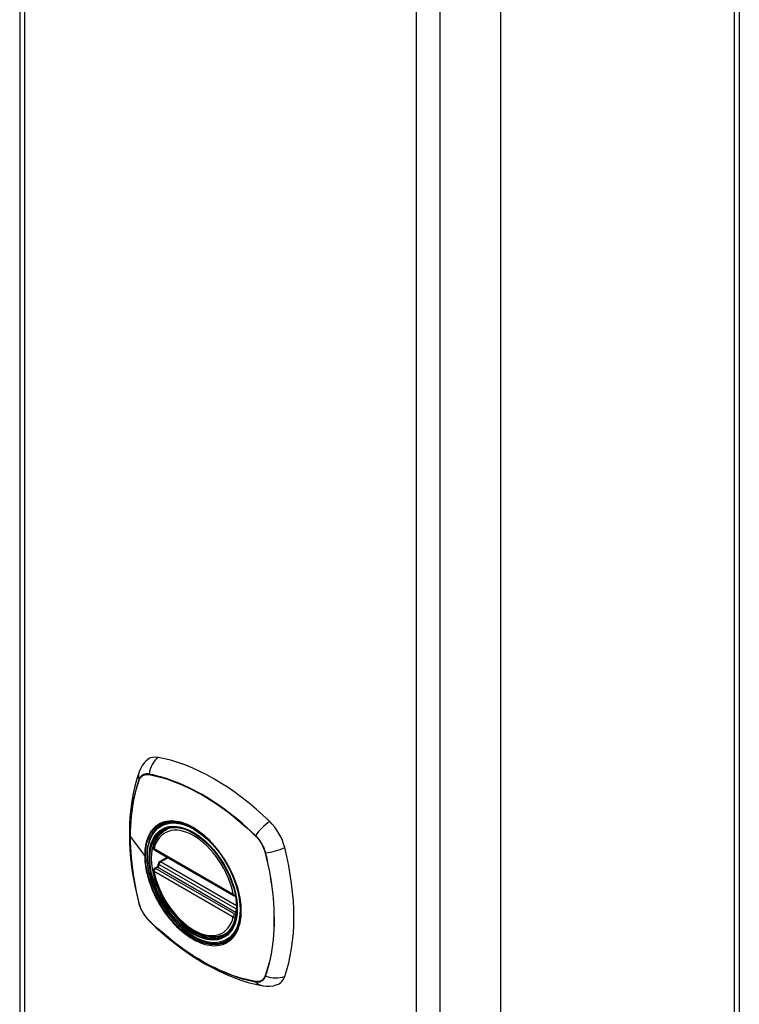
# Model space of a CAD drawing. Header units: inches. Extents: x 0 to 186, y -11 to 121.
# Tile 10 of 21: x 159.36 to 163.12, y 52.24 to 57.39. Entities that reach past the tile are written whole.
import ezdxf

# ---------------------------------------------------------------- set-up
doc = ezdxf.new("R2010")
doc.units = ezdxf.units.IN
doc.header["$LTSCALE"] = 11.141211
doc.header["$MEASUREMENT"] = 0
doc.layers.add('Visible Edges(ANSI)', color=7, linetype='Continuous', lineweight=25)
doc.layers.add('Visible Tangent Edges(ANSI)', color=7, linetype='Continuous', lineweight=25)

msp = doc.modelspace()

# ---------------------------------------------------------------- linework, layer by layer
at = {"layer": 'Visible Edges(ANSI)'}
for p, q in [((159.3622, 88.1994), (159.3622, 50.2856)), ((163.1187, 88.0476), (163.1187, 49.7941)), ((161.8733, 51.669), (161.8733, 66.8219)), ((160.1225, 53.1537), (160.1328, 53.1597)), ((160.0658, 53.0495), (160.4798, 52.8111)), ((160.0853, 52.9734), (160.085, 52.9759)), ((160.0908, 52.9878), (160.1319, 53.0115)), ((160.0658, 52.9539), (160.0797, 52.9619)), ((160.4349, 52.6113), (160.4452, 52.6172))]:
    msp.add_line(p, q, dxfattribs=at)
at = {"layer": 'Visible Edges(ANSI)', "flags": 128}
for points in [[(160.0286, 53.5208), (160.0207, 53.5138), (160.0135, 53.5063), (160.0014, 53.4906), (159.992, 53.4743), (159.9852, 53.4582)], [(159.9852, 53.4582), (159.9732, 53.4214), (159.9629, 53.3835), (159.9542, 53.3447), (159.9471, 53.3049), (159.9417, 53.2644), (159.9378, 53.223), (159.9355, 53.1809), (159.9347, 53.1381), (159.9355, 53.0947), (159.9377, 53.0507), (159.9415, 53.0062), (159.9467, 52.9613), (159.9534, 52.916), (159.9615, 52.8703), (159.9711, 52.8244), (159.982, 52.7783)], [(160.0603, 53.0625), (160.0644, 53.0774), (160.0697, 53.0915), (160.076, 53.1046), (160.0833, 53.1168), (160.0917, 53.1278), (160.1011, 53.1377), (160.1113, 53.1464), (160.1225, 53.1537)], [(160.3763, 53.0721), (160.3947, 53.0501), (160.4121, 53.0269), (160.4285, 53.0026), (160.4438, 52.9775), (160.4578, 52.9517), (160.4705, 52.9253), (160.4818, 52.8986), (160.4917, 52.8717)], [(160.0797, 52.9619), (160.0822, 52.9638), (160.0844, 52.967), (160.0854, 52.9705), (160.0853, 52.9734)], [(160.4349, 52.6113), (160.4234, 52.6055), (160.4112, 52.6011), (160.3985, 52.5979), (160.3853, 52.5961), (160.3717, 52.5956), (160.3578, 52.5965), (160.3436, 52.5986), (160.3292, 52.602), (160.3146, 52.6065), (160.2999, 52.6123), (160.2852, 52.6193), (160.2706, 52.6274), (160.2559, 52.6365), (160.2414, 52.6467), (160.2271, 52.6579), (160.213, 52.67), (160.1992, 52.683), (160.1858, 52.6969), (160.1727, 52.7115), (160.1601, 52.7269), (160.148, 52.7429), (160.1364, 52.7595), (160.1254, 52.7766), (160.1151, 52.7941), (160.1054, 52.812), (160.0965, 52.8303), (160.0884, 52.8487), (160.081, 52.8673), (160.0745, 52.8859), (160.0688, 52.9045), (160.064, 52.9231), (160.0601, 52.9415)], [(159.982, 52.7783), (159.9863, 52.7636), (159.9914, 52.7496), (159.9975, 52.7361), (160.0045, 52.7232), (160.0122, 52.7107), (160.0209, 52.6987), (160.0304, 52.6872), (160.041, 52.6762)], [(160.041, 52.6762), (160.0754, 52.6437), (160.1104, 52.6125), (160.1459, 52.5827), (160.1817, 52.5543), (160.218, 52.5274), (160.2546, 52.5019), (160.2916, 52.478), (160.3287, 52.4557), (160.3662, 52.4351), (160.4037, 52.4161), (160.4415, 52.3989), (160.4793, 52.3834), (160.5172, 52.3697), (160.5552, 52.3579), (160.5931, 52.348), (160.631, 52.3401)], [(160.631, 52.3401), (160.6482, 52.338), (160.6668, 52.338), (160.6863, 52.3406), (160.6963, 52.3431), (160.7062, 52.3463)]]:
    msp.add_lwpolyline(points, dxfattribs=at)
at = {"layer": 'Visible Edges(ANSI)'}
for centre, start, end in [((160.0717, 53.0597), 166.5789, 240.064), ((160.0967, 52.9776), 119.936, 187.8207), ((160.0717, 52.9436), 119.936, 190.602), ((160.4857, 52.8214), 240.064, 281.4924)]:
    msp.add_arc(centre, 0.0118, start, end, dxfattribs=at)
for centre, major_axis, start_param, end_param in [((160.1253, 53.3731), (-0.0884, 0.1535), 5.827357, 6.382176), ((160.3761, 52.3753), (-0.6385, 1.1088), 5.172085, 5.827357), ((160.2714, 52.8783), (0.1572, -0.2729), 2.362013, 7.062765), ((160.627, 53.0842), (0.0884, -0.1535), 1.114968, 2.030492), ((159.889, 53.2192), (-0.6385, 1.1088), 3.601288, 4.256561), ((160.627, 52.5041), (0.0884, -0.1535), 6.184194, 6.742881)]:
    msp.add_ellipse(centre, major_axis=major_axis, ratio=0.578093, start_param=start_param, end_param=end_param, dxfattribs=at)
msp.add_ellipse((160.2679, 52.8763), major_axis=(0.1596, -0.2772), ratio=0.578093, dxfattribs=at)
at = {"layer": 'Visible Tangent Edges(ANSI)'}
for p, q in [((159.3874, 88.1644), (159.3874, 50.2506)), ((163.0935, 49.7591), (163.0935, 88.0331)), ((161.4331, 49.0726), (161.4331, 86.9863)), ((161.5547, 86.9863), (161.5547, 49.0726)), ((160.0372, 53.4436), (160.0375, 53.4435)), ((159.9854, 53.4133), (159.9855, 53.4136)), ((159.9394, 53.1194), (160.0145, 53.021)), ((160.5918, 53.1243), (160.5921, 53.124)), ((160.4773, 52.8166), (160.0634, 53.0549)), ((160.6438, 53.0345), (160.6439, 53.0341)), ((160.494, 52.7408), (160.0913, 52.9727)), ((160.0967, 52.9872), (160.1353, 53.0095)), ((160.4939, 52.7585), (160.0967, 52.9872)), ((160.0634, 52.9388), (160.4773, 52.7005)), ((160.0717, 52.9533), (160.0831, 52.9598)), ((160.4857, 52.7149), (160.0717, 52.9533)), ((160.0831, 52.9598), (160.4929, 52.7239)), ((159.9855, 52.772), (159.9854, 52.7724)), ((160.4924, 52.7188), (160.4857, 52.7149)), ((160.0375, 52.6821), (160.0372, 52.6824)), ((160.5921, 52.3629), (160.5918, 52.3629)), ((160.6439, 52.3931), (160.6438, 52.3929))]:
    msp.add_line(p, q, dxfattribs=at)
at = {"layer": 'Visible Tangent Edges(ANSI)', "flags": 128}
for points in [[(160.0374, 53.4459), (160.0343, 53.4464), (160.0314, 53.4468), (160.0284, 53.447), (160.0256, 53.447), (160.0227, 53.4468), (160.02, 53.4465), (160.0173, 53.4461), (160.0146, 53.4455), (160.0121, 53.4447), (160.0096, 53.4437), (160.0072, 53.4427), (160.0049, 53.4414), (160.0027, 53.44), (160.0005, 53.4385), (159.9985, 53.4368), (159.9965, 53.4349), (159.9947, 53.433), (159.9929, 53.4308), (159.9913, 53.4286), (159.9897, 53.4262), (159.9883, 53.4237), (159.987, 53.421), (159.9858, 53.4182), (159.9847, 53.4154)], [(159.9855, 53.4136), (159.9866, 53.4164), (159.9878, 53.4191), (159.9891, 53.4216), (159.9905, 53.4241), (159.992, 53.4264), (159.9937, 53.4286), (159.9954, 53.4306), (159.9972, 53.4326), (159.9991, 53.4344), (160.0011, 53.436), (160.0032, 53.4375), (160.0054, 53.4389), (160.0077, 53.4401), (160.01, 53.4412), (160.0124, 53.4421), (160.0149, 53.4429), (160.0175, 53.4435), (160.0202, 53.444), (160.0229, 53.4443), (160.0256, 53.4444), (160.0284, 53.4445), (160.0313, 53.4443), (160.0342, 53.444), (160.0372, 53.4436)], [(160.5933, 53.1258), (160.5709, 53.147), (160.5482, 53.1677), (160.5253, 53.1878), (160.5023, 53.2073), (160.4791, 53.2262), (160.4558, 53.2444), (160.4324, 53.2619), (160.4089, 53.2788), (160.3853, 53.2949), (160.3618, 53.3103), (160.3382, 53.3249), (160.3146, 53.3388), (160.2911, 53.352), (160.2676, 53.3644), (160.2441, 53.3761), (160.2207, 53.387), (160.1973, 53.3972), (160.174, 53.4065), (160.1509, 53.4151), (160.1279, 53.4229), (160.105, 53.4299), (160.0823, 53.436), (160.0597, 53.4414), (160.0374, 53.4459)], [(160.0375, 53.4435), (160.0598, 53.4391), (160.0823, 53.4339), (160.105, 53.4278), (160.1278, 53.4209), (160.1508, 53.4133), (160.1739, 53.4048), (160.1971, 53.3955), (160.2204, 53.3855), (160.2438, 53.3747), (160.2672, 53.363), (160.2907, 53.3506), (160.3142, 53.3375), (160.3377, 53.3236), (160.3612, 53.309), (160.3847, 53.2936), (160.4082, 53.2775), (160.4316, 53.2606), (160.4549, 53.2431), (160.4782, 53.2248), (160.5013, 53.2059), (160.5242, 53.1864), (160.547, 53.1663), (160.5695, 53.1456), (160.5918, 53.1243)], [(159.9847, 53.4154), (159.9774, 53.3936), (159.9708, 53.3713), (159.9648, 53.3484), (159.9593, 53.3249), (159.9545, 53.3008), (159.9504, 53.2763), (159.9469, 53.2512), (159.944, 53.2257), (159.9417, 53.1998), (159.9401, 53.1735), (159.9392, 53.1468), (159.9389, 53.1198), (159.9392, 53.0924), (159.9402, 53.0647), (159.9418, 53.0365), (159.944, 53.0081), (159.9469, 52.9794), (159.9504, 52.9504), (159.9546, 52.9212), (159.9594, 52.8918), (159.9648, 52.8622), (159.9708, 52.8325), (159.9775, 52.8026), (159.9847, 52.7726)], [(159.9394, 53.1194), (159.9394, 53.1329), (159.9397, 53.1463), (159.9401, 53.1596), (159.9406, 53.1729), (159.9414, 53.186), (159.9423, 53.1991), (159.9433, 53.212), (159.9445, 53.2249), (159.9459, 53.2376), (159.9474, 53.2503), (159.9491, 53.2628), (159.951, 53.2752), (159.953, 53.2874), (159.9551, 53.2996), (159.9575, 53.3116), (159.96, 53.3234), (159.9626, 53.3352), (159.9654, 53.3468), (159.9684, 53.3582), (159.9715, 53.3695), (159.9747, 53.3807), (159.9781, 53.3917), (159.9817, 53.4025), (159.9854, 53.4133)], [(160.0183, 53.0194), (160.0192, 53.043), (160.0218, 53.0657), (160.0262, 53.0869), (160.0323, 53.1066), (160.04, 53.1247), (160.0493, 53.141), (160.0603, 53.1555), (160.0727, 53.168), (160.0864, 53.1783), (160.1015, 53.1865), (160.1176, 53.1924), (160.1349, 53.1962), (160.1532, 53.1977), (160.1723, 53.1968), (160.1921, 53.1937), (160.2124, 53.1884), (160.2331, 53.1809), (160.254, 53.1711), (160.2751, 53.1592), (160.296, 53.1454), (160.3167, 53.1297), (160.337, 53.1122), (160.3569, 53.093), (160.3761, 53.0722)], [(160.1057, 53.1927), (160.1042, 53.1921), (160.1027, 53.1915), (160.1012, 53.1909), (160.0997, 53.1902), (160.0983, 53.1896), (160.0968, 53.1889), (160.0954, 53.1882), (160.0939, 53.1875), (160.0925, 53.1867), (160.0911, 53.186), (160.0897, 53.1852), (160.0883, 53.1844), (160.0869, 53.1836), (160.0856, 53.1828), (160.0842, 53.1819), (160.0828, 53.181), (160.0815, 53.1801), (160.0802, 53.1792), (160.0789, 53.1783), (160.0776, 53.1774), (160.0763, 53.1764), (160.075, 53.1754), (160.0737, 53.1744), (160.0724, 53.1734)], [(160.4275, 53.0074), (160.4161, 53.0243), (160.4042, 53.0408), (160.3918, 53.0567), (160.379, 53.072), (160.3658, 53.0868), (160.3523, 53.1008), (160.3385, 53.114), (160.3245, 53.1265), (160.3104, 53.138), (160.296, 53.1487), (160.2815, 53.1585), (160.2669, 53.1674), (160.2523, 53.1754), (160.2378, 53.1823), (160.2233, 53.1881), (160.2091, 53.1929), (160.195, 53.1967), (160.1811, 53.1993), (160.1676, 53.2009), (160.1543, 53.2015), (160.1415, 53.2009), (160.129, 53.1992), (160.1171, 53.1965), (160.1057, 53.1927)], [(160.0724, 53.1734), (160.0679, 53.1695), (160.0635, 53.1653), (160.0593, 53.1609), (160.0552, 53.1563), (160.0513, 53.1514), (160.0476, 53.1463), (160.0441, 53.141), (160.0408, 53.1355), (160.0377, 53.1297), (160.0347, 53.1238), (160.032, 53.1176), (160.0294, 53.1112), (160.0271, 53.1047), (160.0249, 53.0979), (160.023, 53.091), (160.0212, 53.0838), (160.0196, 53.0765), (160.0183, 53.069), (160.0171, 53.0614), (160.0162, 53.0536), (160.0155, 53.0456), (160.0149, 53.0375), (160.0146, 53.0293), (160.0145, 53.021)], [(160.6459, 53.0346), (160.6449, 53.0387), (160.6437, 53.0428), (160.6424, 53.047), (160.641, 53.0512), (160.6394, 53.0553), (160.6378, 53.0595), (160.6361, 53.0636), (160.6342, 53.0677), (160.6323, 53.0718), (160.6302, 53.0758), (160.6281, 53.0798), (160.6259, 53.0838), (160.6236, 53.0877), (160.6211, 53.0916), (160.6187, 53.0954), (160.6161, 53.0991), (160.6135, 53.1027), (160.6108, 53.1063), (160.608, 53.1098), (160.6052, 53.1132), (160.6023, 53.1165), (160.5993, 53.1197), (160.5963, 53.1228), (160.5933, 53.1258)], [(159.9854, 52.7724), (159.9817, 52.7874), (159.9781, 52.8024), (159.9747, 52.8173), (159.9715, 52.8322), (159.9683, 52.8471), (159.9654, 52.8619), (159.9626, 52.8767), (159.96, 52.8915), (159.9575, 52.9062), (159.9552, 52.9209), (159.953, 52.9355), (159.951, 52.9501), (159.9491, 52.9646), (159.9474, 52.9791), (159.9459, 52.9935), (159.9445, 53.0078), (159.9433, 53.022), (159.9423, 53.0362), (159.9414, 53.0503), (159.9407, 53.0643), (159.9401, 53.0782), (159.9397, 53.092), (159.9394, 53.1058), (159.9394, 53.1194)], [(160.5921, 53.124), (160.5951, 53.121), (160.598, 53.118), (160.6009, 53.1148), (160.6037, 53.1115), (160.6065, 53.1082), (160.6092, 53.1048), (160.6118, 53.1013), (160.6144, 53.0977), (160.6169, 53.094), (160.6193, 53.0903), (160.6217, 53.0865), (160.6239, 53.0827), (160.6261, 53.0788), (160.6282, 53.0749), (160.6302, 53.0709), (160.6321, 53.0669), (160.634, 53.0629), (160.6357, 53.0589), (160.6373, 53.0548), (160.6388, 53.0507), (160.6402, 53.0467), (160.6415, 53.0426), (160.6427, 53.0385), (160.6438, 53.0345)], [(160.6439, 53.0341), (160.6512, 53.0041), (160.6579, 52.9743), (160.6639, 52.9446), (160.6694, 52.915), (160.6742, 52.8857), (160.6784, 52.8566), (160.6819, 52.8277), (160.6848, 52.7991), (160.6871, 52.7708), (160.6887, 52.7427), (160.6897, 52.715), (160.6901, 52.6877), (160.6898, 52.6607), (160.6888, 52.6341), (160.6872, 52.6078), (160.6849, 52.582), (160.682, 52.5565), (160.6785, 52.5316), (160.6743, 52.5071), (160.6694, 52.4832), (160.664, 52.4598), (160.6579, 52.437), (160.6512, 52.4148), (160.6439, 52.3931)], [(160.6459, 52.3918), (160.6532, 52.4135), (160.6598, 52.4359), (160.6658, 52.4588), (160.6712, 52.4823), (160.6759, 52.5063), (160.6801, 52.5309), (160.6836, 52.5559), (160.6864, 52.5814), (160.6886, 52.6073), (160.6902, 52.6337), (160.6911, 52.6604), (160.6914, 52.6874), (160.6911, 52.7148), (160.6901, 52.7426), (160.6885, 52.7707), (160.6863, 52.7991), (160.6835, 52.8278), (160.68, 52.8567), (160.6758, 52.8859), (160.6711, 52.9153), (160.6657, 52.9448), (160.6598, 52.9746), (160.6532, 53.0045), (160.6459, 53.0346)], [(160.0145, 53.021), (160.0146, 53.0126), (160.015, 53.004), (160.0155, 52.9953), (160.0162, 52.9865), (160.0172, 52.9776), (160.0183, 52.9686), (160.0197, 52.9595), (160.0212, 52.9504), (160.023, 52.9412), (160.0249, 52.9319), (160.0271, 52.9227), (160.0294, 52.9134), (160.032, 52.904), (160.0348, 52.8947), (160.0377, 52.8853), (160.0408, 52.8759), (160.0442, 52.8664), (160.0477, 52.857), (160.0514, 52.8476), (160.0553, 52.8383), (160.0593, 52.829), (160.0635, 52.8197), (160.0679, 52.8105), (160.0724, 52.8013)], [(160.4917, 52.8717), (160.5053, 52.8237), (160.5136, 52.7769), (160.5163, 52.7325), (160.5135, 52.691), (160.5052, 52.6538), (160.4916, 52.6215), (160.4729, 52.5949), (160.4497, 52.5746), (160.4225, 52.5612), (160.3919, 52.5547), (160.3584, 52.5555), (160.3228, 52.5633), (160.2859, 52.5782), (160.2485, 52.5997), (160.2117, 52.6273), (160.1761, 52.6605), (160.1424, 52.6986), (160.1116, 52.7404), (160.0844, 52.7853), (160.0613, 52.8322), (160.0428, 52.8803), (160.0293, 52.9281), (160.0211, 52.9748), (160.0183, 53.0194)], [(160.0854, 52.9749), (160.0854, 52.9748), (160.0853, 52.9748), (160.0853, 52.9747), (160.0853, 52.9747), (160.0853, 52.9746), (160.0853, 52.9746), (160.0853, 52.9745), (160.0853, 52.9744), (160.0853, 52.9744), (160.0853, 52.9743), (160.0853, 52.9743), (160.0853, 52.9742), (160.0853, 52.9742), (160.0853, 52.9741), (160.0853, 52.974), (160.0853, 52.974), (160.0853, 52.9739), (160.0853, 52.9738), (160.0853, 52.9738), (160.0853, 52.9737), (160.0853, 52.9736), (160.0853, 52.9736), (160.0853, 52.9735), (160.0853, 52.9734)], [(160.0884, 52.9742), (160.0882, 52.9743), (160.088, 52.9743), (160.0878, 52.9744), (160.0877, 52.9744), (160.0875, 52.9745), (160.0873, 52.9746), (160.0872, 52.9746), (160.087, 52.9746), (160.0869, 52.9747), (160.0867, 52.9747), (160.0866, 52.9747), (160.0864, 52.9748), (160.0863, 52.9748), (160.0862, 52.9748), (160.0861, 52.9748), (160.086, 52.9749), (160.0859, 52.9749), (160.0858, 52.9749), (160.0857, 52.9749), (160.0856, 52.9749), (160.0855, 52.9749), (160.0855, 52.9749), (160.0854, 52.9749), (160.0854, 52.9749)], [(160.0913, 52.9727), (160.0912, 52.9728), (160.0911, 52.9728), (160.091, 52.9729), (160.0909, 52.973), (160.0907, 52.973), (160.0906, 52.9731), (160.0905, 52.9732), (160.0904, 52.9732), (160.0902, 52.9733), (160.0901, 52.9734), (160.09, 52.9734), (160.0899, 52.9735), (160.0898, 52.9736), (160.0896, 52.9736), (160.0895, 52.9737), (160.0894, 52.9737), (160.0893, 52.9738), (160.0891, 52.9739), (160.089, 52.9739), (160.0889, 52.974), (160.0888, 52.974), (160.0887, 52.9741), (160.0885, 52.9741), (160.0884, 52.9742)], [(160.4608, 52.9498), (160.4595, 52.9522), (160.4583, 52.9547), (160.457, 52.9571), (160.4557, 52.9596), (160.4544, 52.962), (160.4531, 52.9645), (160.4517, 52.9669), (160.4504, 52.9693), (160.449, 52.9718), (160.4477, 52.9742), (160.4463, 52.9766), (160.4449, 52.979), (160.4435, 52.9814), (160.4421, 52.9838), (160.4407, 52.9862), (160.4393, 52.9886), (160.4379, 52.9909), (160.4364, 52.9933), (160.435, 52.9957), (160.4335, 52.998), (160.432, 53.0004), (160.4305, 53.0027), (160.429, 53.0051), (160.4275, 53.0074)], [(160.0797, 52.9619), (160.0797, 52.9619), (160.0797, 52.9618), (160.0797, 52.9618), (160.0797, 52.9618), (160.0797, 52.9618), (160.0796, 52.9618), (160.0796, 52.9618), (160.0796, 52.9618), (160.0796, 52.9618), (160.0796, 52.9618), (160.0796, 52.9618), (160.0796, 52.9618), (160.0796, 52.9618), (160.0796, 52.9618), (160.0796, 52.9618), (160.0796, 52.9618), (160.0796, 52.9618), (160.0796, 52.9618), (160.0796, 52.9618), (160.0796, 52.9618), (160.0795, 52.9617), (160.0795, 52.9617), (160.0795, 52.9617), (160.0795, 52.9617)], [(160.0795, 52.9617), (160.0795, 52.9617), (160.0795, 52.9617), (160.0795, 52.9616), (160.0795, 52.9616), (160.0795, 52.9615), (160.0795, 52.9615), (160.0795, 52.9614), (160.0796, 52.9614), (160.0796, 52.9613), (160.0797, 52.9613), (160.0798, 52.9612), (160.0799, 52.9612), (160.08, 52.9611), (160.0801, 52.9611), (160.0802, 52.961), (160.0803, 52.961), (160.0804, 52.9609), (160.0806, 52.9609), (160.0807, 52.9608), (160.0809, 52.9608), (160.081, 52.9607), (160.0812, 52.9606), (160.0814, 52.9606), (160.0816, 52.9605)], [(160.0816, 52.9605), (160.0817, 52.9605), (160.0817, 52.9605), (160.0818, 52.9604), (160.0819, 52.9604), (160.0819, 52.9604), (160.082, 52.9604), (160.082, 52.9604), (160.0821, 52.9603), (160.0822, 52.9603), (160.0822, 52.9603), (160.0823, 52.9602), (160.0824, 52.9602), (160.0824, 52.9602), (160.0825, 52.9602), (160.0825, 52.9601), (160.0826, 52.9601), (160.0827, 52.9601), (160.0827, 52.96), (160.0828, 52.96), (160.0829, 52.96), (160.0829, 52.9599), (160.083, 52.9599), (160.083, 52.9599), (160.0831, 52.9598)], [(160.4608, 52.5777), (160.4698, 52.5857), (160.4781, 52.5948), (160.4857, 52.6048), (160.4926, 52.6157), (160.4988, 52.6275), (160.5042, 52.6401), (160.5087, 52.6535), (160.5125, 52.6676), (160.5154, 52.6823), (160.5175, 52.6978), (160.5188, 52.7139), (160.5192, 52.7305), (160.5188, 52.7476), (160.5175, 52.7651), (160.5154, 52.7828), (160.5124, 52.801), (160.5087, 52.8194), (160.5041, 52.8381), (160.4987, 52.8569), (160.4925, 52.8756), (160.4856, 52.8944), (160.478, 52.913), (160.4698, 52.9315), (160.4608, 52.9498)], [(159.9847, 52.7726), (159.9858, 52.7685), (159.987, 52.7644), (159.9883, 52.7602), (159.9897, 52.7561), (159.9913, 52.7519), (159.9929, 52.7478), (159.9947, 52.7436), (159.9965, 52.7395), (159.9985, 52.7355), (160.0005, 52.7314), (160.0027, 52.7274), (160.0049, 52.7234), (160.0072, 52.7195), (160.0096, 52.7157), (160.0121, 52.7119), (160.0146, 52.7081), (160.0173, 52.7045), (160.02, 52.7009), (160.0227, 52.6974), (160.0256, 52.694), (160.0284, 52.6907), (160.0314, 52.6875), (160.0343, 52.6844), (160.0374, 52.6814)], [(160.0372, 52.6824), (160.0342, 52.6854), (160.0313, 52.6885), (160.0284, 52.6916), (160.0256, 52.6949), (160.0229, 52.6982), (160.0202, 52.7017), (160.0175, 52.7052), (160.0149, 52.7088), (160.0124, 52.7124), (160.01, 52.7161), (160.0077, 52.7199), (160.0054, 52.7237), (160.0032, 52.7276), (160.0011, 52.7315), (159.9991, 52.7355), (159.9972, 52.7395), (159.9954, 52.7435), (159.9937, 52.7476), (159.992, 52.7516), (159.9905, 52.7557), (159.9891, 52.7598), (159.9878, 52.7638), (159.9866, 52.7679), (159.9855, 52.772)], [(160.0724, 52.8013), (160.0737, 52.7989), (160.075, 52.7964), (160.0763, 52.7939), (160.0775, 52.7915), (160.0788, 52.789), (160.0802, 52.7866), (160.0815, 52.7841), (160.0828, 52.7817), (160.0842, 52.7793), (160.0855, 52.7769), (160.0869, 52.7745), (160.0883, 52.772), (160.0897, 52.7696), (160.0911, 52.7672), (160.0925, 52.7649), (160.0939, 52.7625), (160.0954, 52.7601), (160.0968, 52.7577), (160.0983, 52.7554), (160.0997, 52.753), (160.1012, 52.7507), (160.1027, 52.7484), (160.1042, 52.746), (160.1057, 52.7437)], [(160.1057, 52.7437), (160.1171, 52.7268), (160.1291, 52.7104), (160.1416, 52.6945), (160.1545, 52.6792), (160.1677, 52.6645), (160.1813, 52.6505), (160.1951, 52.6373), (160.2091, 52.6249), (160.2234, 52.6134), (160.2378, 52.6026), (160.2523, 52.5928), (160.2669, 52.5839), (160.2815, 52.576), (160.296, 52.5691), (160.3104, 52.5632), (160.3247, 52.5584), (160.3387, 52.5547), (160.3525, 52.552), (160.366, 52.5503), (160.3792, 52.5498), (160.392, 52.5503), (160.4043, 52.5519), (160.4162, 52.5546), (160.4275, 52.5584)], [(160.0374, 52.6814), (160.0597, 52.6601), (160.0824, 52.6394), (160.1052, 52.6193), (160.1282, 52.5998), (160.1513, 52.5809), (160.1746, 52.5627), (160.198, 52.5451), (160.2215, 52.5283), (160.245, 52.5121), (160.2686, 52.4967), (160.2921, 52.4821), (160.3157, 52.4682), (160.3392, 52.455), (160.3627, 52.4426), (160.3862, 52.4309), (160.4097, 52.42), (160.4331, 52.4099), (160.4564, 52.4005), (160.4795, 52.392), (160.5026, 52.3842), (160.5255, 52.3773), (160.5483, 52.3711), (160.5709, 52.3658), (160.5933, 52.3613)], [(160.5918, 52.3629), (160.5695, 52.3673), (160.5471, 52.3726), (160.5244, 52.3786), (160.5016, 52.3855), (160.4786, 52.3932), (160.4555, 52.4017), (160.4323, 52.4109), (160.409, 52.421), (160.3856, 52.4318), (160.3622, 52.4435), (160.3387, 52.4558), (160.3152, 52.469), (160.2917, 52.4829), (160.2682, 52.4975), (160.2447, 52.5129), (160.2212, 52.529), (160.1978, 52.5459), (160.1744, 52.5634), (160.1512, 52.5816), (160.1281, 52.6005), (160.1051, 52.62), (160.0824, 52.6401), (160.0598, 52.6609), (160.0375, 52.6821)], [(160.4275, 52.5584), (160.429, 52.559), (160.4305, 52.5596), (160.432, 52.5602), (160.4335, 52.5608), (160.4349, 52.5615), (160.4364, 52.5622), (160.4378, 52.5629), (160.4393, 52.5636), (160.4407, 52.5644), (160.4421, 52.5651), (160.4435, 52.5659), (160.4449, 52.5667), (160.4463, 52.5675), (160.4477, 52.5683), (160.449, 52.5692), (160.4504, 52.5701), (160.4517, 52.571), (160.4531, 52.5719), (160.4544, 52.5728), (160.4557, 52.5737), (160.457, 52.5747), (160.4583, 52.5757), (160.4595, 52.5767), (160.4608, 52.5777)], [(160.6438, 52.3929), (160.6427, 52.3901), (160.6415, 52.3874), (160.6402, 52.3848), (160.6388, 52.3824), (160.6373, 52.38), (160.6357, 52.3779), (160.634, 52.3758), (160.6321, 52.3739), (160.6302, 52.3721), (160.6282, 52.3704), (160.6261, 52.3689), (160.6239, 52.3676), (160.6217, 52.3663), (160.6193, 52.3653), (160.6169, 52.3643), (160.6144, 52.3636), (160.6118, 52.3629), (160.6092, 52.3625), (160.6065, 52.3622), (160.6037, 52.362), (160.6009, 52.362), (160.598, 52.3621), (160.5951, 52.3624), (160.5921, 52.3629)], [(160.5933, 52.3613), (160.5963, 52.3608), (160.5993, 52.3604), (160.6023, 52.3603), (160.6052, 52.3602), (160.608, 52.3604), (160.6108, 52.3607), (160.6135, 52.3612), (160.6161, 52.3618), (160.6187, 52.3626), (160.6211, 52.3635), (160.6236, 52.3646), (160.6259, 52.3658), (160.6281, 52.3672), (160.6302, 52.3688), (160.6323, 52.3705), (160.6342, 52.3723), (160.6361, 52.3743), (160.6378, 52.3764), (160.6394, 52.3787), (160.641, 52.381), (160.6424, 52.3836), (160.6437, 52.3862), (160.6449, 52.389), (160.6459, 52.3918)]]:
    msp.add_lwpolyline(points, dxfattribs=at)
at = {"layer": 'Visible Tangent Edges(ANSI)'}
for centre, major_axis, ratio, start_param, end_param in [((160.1231, 53.4342), (-0.0212, -0.1162), 0.732657, 3.836161, 4.745518), ((160.0965, 53.4188), (-0.1113, 0.0394), 0.731263, 0, 0.488467), ((160.0445, 53.4449), (-0.00185, -0.00967), 0.732515, 4.75175, 4.992396), ((159.994, 53.4156), (0.00929, -0.00325), 0.727761, 3.627167, 3.867813), ((160.2704, 52.8777), (-0.1728, 0.3002), 0.578093, 5.049679, 10.658285), ((160.2704, 52.8777), (-0.1503, 0.261), 0.578093, 4.16689, 6.832552), ((160.6522, 53.1295), (-0.0822, -0.0848), 0.362026, 4.182044, 5.091401), ((160.2787, 52.8825), (-0.1562, 0.2712), 0.578093, 6.170881, 6.283185), ((160.5982, 53.1261), (-0.00681, -0.00711), 0.364019, 5.089303, 5.329949), ((160.0717, 53.0597), (-0.0115, 0.0027), 0.695905, 0, 0.935665), ((160.0717, 53.0597), (-0.0059, -0.0102), 0.578093, 5.495853, 6.283185), ((160.6487, 53.0386), (-0.00956, -0.00234), 0.361195, 0.95229, 1.192936), ((160.6788, 53.0835), (-0.1145, -0.0288), 0.359195, 1.190857, 2.100214), ((160.019, 53.0222), (0.00492, 0), 0.575862, 3.5561, 4.570492), ((160.0741, 52.9722), (0.0019, -0.0117), 0.983789, 0.322582, 1.638537), ((160.0802, 52.9709), (0.0039, 0.0112), 0.654364, 3.80656, 5.233141), ((160.0831, 52.9695), (0.0059, 0.0102), 0.578093, 3.925057, 5.333981), ((160.0967, 52.9776), (-0.0117, -0.0016), 0.469248, 0, 0.204023), ((160.0967, 52.9776), (-0.0059, -0.0102), 0.578093, 3.925057, 5.349392), ((160.0967, 52.9776), (-0.0059, 0.0102), 0.578093, 5.499721, 6.283185), ((160.0717, 52.9436), (-0.0116, -0.0022), 0.423362, 0, 0.692028), ((160.0717, 52.9436), (-0.0059, -0.0102), 0.578093, 3.925057, 5.495853), ((160.2704, 52.8777), (0.1503, -0.261), 0.578093, 4.16689, 6.832552), ((160.0717, 52.9436), (-0.0059, 0.0102), 0.578093, 5.499721, 6.283185), ((160.0965, 52.8071), (-0.1145, -0.0288), 0.359195, 0, 0.145182), ((159.994, 52.7755), (-0.00955, -0.00239), 0.36454, 0.145508, 0.386154), ((160.4857, 52.8214), (-0.0059, -0.0102), 0.578093, 5.495853, 6.283185), ((160.4857, 52.8214), (-0.0116, -0.0022), 0.423362, 0.692028, 1.583815), ((160.4857, 52.7053), (0.0059, 0.0102), 0.578093, 0.783464, 2.354261), ((160.4857, 52.7053), (0.0059, -0.0102), 0.578093, 1.652627, 2.358128), ((160.0445, 52.688), (-0.00684, -0.00708), 0.367364, 5.896099, 6.136746), ((160.1231, 52.761), (-0.0822, -0.0848), 0.362026, 6.137077, 6.283185), ((160.4857, 52.7053), (0.0115, -0.0027), 0.695905, 4.077257, 5.142203), ((160.2787, 52.8825), (0.1562, -0.2712), 0.578093, 0, 0.112305), ((160.5982, 52.3692), (-0.00181, -0.00967), 0.72917, 5.553471, 5.794117), ((160.6522, 52.4563), (-0.0212, -0.1162), 0.732657, 5.791194, 6.283185), ((160.6487, 52.3985), (-0.00931, 0.0032), 0.731106, 1.28729, 1.527937), ((160.6788, 52.4718), (0.1113, -0.0394), 0.731263, 4.675735, 5.585091)]:
    msp.add_ellipse(centre, major_axis=major_axis, ratio=ratio, start_param=start_param, end_param=end_param, dxfattribs=at)
for centre, major_axis in [((160.271, 52.8781), (-0.1708, 0.2966)), ((160.268, 52.8764), (0.1624, -0.282)), ((160.2679, 52.8763), (-0.1618, 0.2809))]:
    msp.add_ellipse(centre, major_axis=major_axis, ratio=0.578093, dxfattribs=at)

doc.saveas('drawing.dxf')
